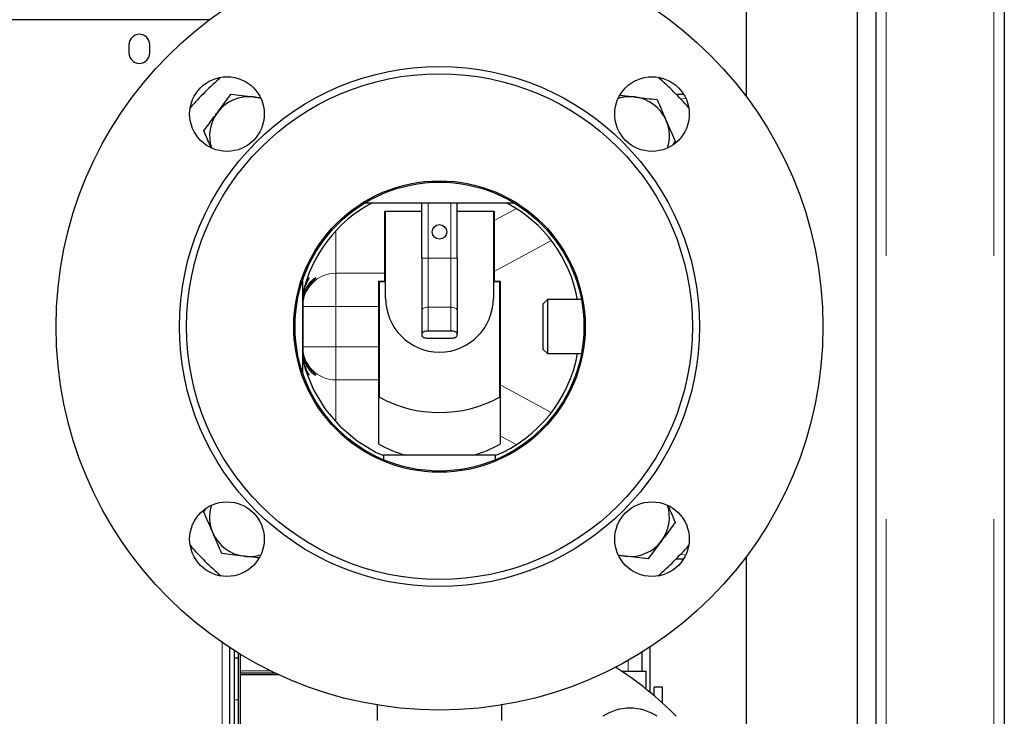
# Model space of a CAD drawing. Header units: millimetres. Extents: x 30 to 245, y 63 to 147.
# Tile 34 of 67: x 120.43 to 125.18, y 79.87 to 83.23. Entities that reach past the tile are written whole.
import ezdxf

# ---------------------------------------------------------------- set-up
doc = ezdxf.new("R2010")
doc.units = ezdxf.units.MM
doc.linetypes.add('PHANTOM', pattern=[12.7, 6.35, -1.27, 1.27, -1.27, 1.27, -1.27])

msp = doc.modelspace()

# ---------------------------------------------------------------- linework, layer by layer
at = {"color": 8, "linetype": 'PHANTOM', "lineweight": 18}
for p, q in [((124.6135, 90.9843), (124.6135, 65.8826)), ((125.1335, 90.9843), (125.1335, 65.8826)), ((123.6371, 82.8732), (123.6014, 82.8732)), ((123.6467, 82.8555), (123.6228, 82.8509)), ((122.4035, 82.0835), (122.4035, 82.3505)), ((122.5135, 82.0835), (122.5135, 82.3505)), ((122.7225, 82.2654), (122.8277, 82.3223)), ((121.9585, 82.2119), (121.9585, 82.0105)), ((122.9963, 82.1674), (122.7225, 82.0193)), ((122.4035, 82.0835), (122.3735, 82.0835)), ((122.4035, 82.0835), (122.4035, 81.8468)), ((122.5135, 82.0835), (122.4035, 82.0835)), ((122.5135, 82.0835), (122.5135, 81.8468)), ((122.5435, 82.0835), (122.5135, 82.0835)), ((121.9585, 82.0105), (122.1945, 82.0105)), ((121.9585, 81.8507), (121.9585, 82.0105)), ((121.9585, 81.8507), (121.7985, 81.8507)), ((121.9585, 81.8507), (121.9585, 81.6562)), ((122.1665, 81.8507), (121.9585, 81.8507)), ((122.4035, 81.8468), (122.4035, 81.7317)), ((122.5135, 81.8468), (122.4035, 81.8468)), ((122.5135, 81.8468), (122.5135, 81.7317)), ((121.7985, 81.6562), (121.9585, 81.6562)), ((121.9585, 81.4964), (121.9585, 81.6562)), ((121.9585, 81.6562), (122.1665, 81.6562)), ((121.9585, 81.4964), (121.9585, 81.2952)), ((122.1665, 81.4964), (121.9585, 81.4964)), ((122.7505, 81.4725), (122.9965, 81.3394)), ((122.8277, 81.1846), (122.7505, 81.2264)), ((123.6014, 80.6337), (123.6371, 80.6337)), ((123.6228, 80.656), (123.6467, 80.6514)), ((121.4105, 75.2618), (121.4105, 80.2289)), ((123.3691, 80.0907), (123.3691, 80.1431)), ((121.6419, 80.0935), (121.4985, 80.0935)), ((121.4885, 79.9535), (121.4685, 79.9535))]:
    msp.add_line(p, q, dxfattribs=at)
at = {"color": 7, "linetype": 'Continuous', "lineweight": 25}
for p, q in [((125.1835, 90.9735), (125.1835, 65.8935)), ((124.5635, 90.9593), (124.5635, 65.8897)), ((123.9375, 83.6935), (123.9375, 82.8648)), ((124.4755, 74.2495), (124.4755, 83.6935)), ((121.3485, 83.2335), (117.6265, 83.2335)), ((120.9605, 83.1135), (120.9605, 83.0735)), ((121.0605, 83.0735), (121.0605, 83.1135)), ((123.637, 82.8734), (123.6012, 82.8734)), ((123.5956, 82.6471), (123.5864, 82.6347)), ((122.0988, 82.3505), (122.8182, 82.3505)), ((122.3735, 82.0835), (122.3735, 82.3505)), ((122.5435, 82.0835), (122.5435, 82.3505)), ((122.1945, 81.9725), (122.1945, 82.3105)), ((122.1945, 82.3105), (122.1965, 82.3105)), ((122.1965, 81.9705), (122.1965, 82.3105)), ((122.1965, 82.3105), (122.1985, 82.3105)), ((122.1985, 81.8905), (122.1985, 82.3105)), ((122.1985, 82.3105), (122.3735, 82.3105)), ((122.5435, 82.3105), (122.7185, 82.3105)), ((122.7185, 82.3105), (122.7185, 81.8905)), ((122.7185, 82.3105), (122.7205, 82.3105)), ((122.7205, 82.3105), (122.7205, 81.9705)), ((122.7205, 82.3105), (122.7225, 82.3105)), ((122.7225, 82.3105), (122.7225, 81.9725)), ((122.3735, 82.0835), (122.3735, 81.8341)), ((122.5435, 82.0835), (122.5435, 81.8341)), ((121.7975, 81.9746), (121.7975, 81.5324)), ((122.1665, 81.1863), (122.1665, 81.9725)), ((122.1665, 81.9725), (122.1945, 81.9725)), ((122.1685, 81.4135), (122.1685, 81.9705)), ((122.1685, 81.9705), (122.1965, 81.9705)), ((122.7205, 81.9705), (122.7485, 81.9705)), ((122.7225, 81.9725), (122.7505, 81.9725)), ((122.7485, 81.9705), (122.7485, 81.4135)), ((122.7505, 81.9725), (122.7505, 81.1863)), ((121.7985, 81.9112), (121.7985, 81.5975)), ((122.9795, 81.8835), (122.9595, 81.8635)), ((122.9595, 81.7535), (122.9595, 81.8635)), ((123.1433, 81.8835), (122.9795, 81.8835)), ((122.9795, 81.8835), (122.9795, 81.7535)), ((122.3735, 81.8341), (122.3735, 81.7191)), ((122.5435, 81.8341), (122.5435, 81.7191)), ((122.3735, 81.7191), (122.3735, 81.7106)), ((122.5135, 81.7317), (122.4035, 81.7317)), ((122.5435, 81.7106), (122.5435, 81.7191)), ((122.9595, 81.6435), (122.9595, 81.7535)), ((122.9795, 81.7535), (122.9795, 81.6235)), ((122.4035, 81.6979), (122.5135, 81.6979)), ((122.9595, 81.6435), (122.9795, 81.6235)), ((122.9795, 81.6235), (123.1433, 81.6235)), ((122.1885, 81.1335), (122.1885, 81.1109)), ((122.7285, 81.1335), (122.1885, 81.1335)), ((122.7285, 81.1109), (122.7285, 81.1335)), ((121.3214, 80.8598), (121.3303, 80.8718)), ((123.6012, 80.6336), (123.637, 80.6336)), ((123.9375, 80.6421), (123.9375, 74.0815)), ((121.4465, 75.2418), (121.4465, 80.2048)), ((121.4685, 80.1906), (121.4685, 75.0618)), ((123.4741, 80.2072), (123.4741, 79.9898)), ((121.4885, 80.1535), (121.4685, 80.1535)), ((121.4885, 80.1535), (121.4885, 80.1782)), ((121.4885, 77.2535), (121.4885, 80.1782)), ((121.4985, 77.2535), (121.4985, 80.172)), ((123.4341, 80.1816), (123.4341, 80.0907)), ((121.4985, 80.0835), (121.6625, 80.0835)), ((121.6839, 80.0735), (121.4985, 80.0735)), ((123.337, 80.0907), (123.4541, 80.0907)), ((123.4541, 80.0907), (123.4541, 80.006)), ((123.5341, 80.014), (123.4941, 80.014)), ((123.4941, 79.9731), (123.4941, 80.014)), ((123.5341, 79.938), (123.5341, 80.014)), ((122.1585, 79.928), (122.1585, 79.8535)), ((122.7585, 79.8535), (122.7585, 79.928))]:
    msp.add_line(p, q, dxfattribs=at)
at = {"color": 7, "linetype": 'Continuous', "lineweight": 25, "flags": 128}
for points in [[(121.5968, 82.8538), (121.5859, 82.8569), (121.5614, 82.8614)], [(122.4035, 81.7317), (122.3977, 81.7315), (122.392, 81.7308), (122.3868, 81.7296), (122.3823, 81.728), (122.3786, 81.7261), (122.3758, 81.7239), (122.3741, 81.7215), (122.3735, 81.7191)], [(122.3735, 81.7106), (122.3741, 81.7081), (122.3758, 81.7057), (122.3786, 81.7036), (122.3823, 81.7016), (122.3868, 81.7001), (122.392, 81.6989), (122.3977, 81.6982), (122.4035, 81.6979)], [(122.5435, 81.7191), (122.5429, 81.7215), (122.5412, 81.7239), (122.5385, 81.7261), (122.5347, 81.728), (122.5302, 81.7296), (122.525, 81.7308), (122.5194, 81.7315), (122.5135, 81.7317)], [(122.5135, 81.6979), (122.5194, 81.6982), (122.525, 81.6989), (122.5302, 81.7001), (122.5347, 81.7016), (122.5385, 81.7036), (122.5412, 81.7057), (122.5429, 81.7081), (122.5435, 81.7106)], [(121.7975, 81.6034), (121.8101, 81.5486), (121.851, 81.448), (121.9074, 81.3551), (121.9778, 81.2725), (122.0606, 81.2021), (122.1534, 81.1457), (122.1897, 81.131)], [(123.3202, 80.6532), (123.3312, 80.65), (123.3556, 80.6455)]]:
    msp.add_lwpolyline(points, dxfattribs=at)
at = {"color": 8, "linetype": 'PHANTOM', "lineweight": 18, "flags": 128}
for points in [[(122.4035, 81.8468), (122.3977, 81.8466), (122.392, 81.8459), (122.3868, 81.8447), (122.3823, 81.8431), (122.3786, 81.8412), (122.3758, 81.839), (122.3741, 81.8366), (122.3735, 81.8341)], [(122.5435, 81.8341), (122.5429, 81.8366), (122.5412, 81.839), (122.5385, 81.8412), (122.5347, 81.8431), (122.5302, 81.8447), (122.525, 81.8459), (122.5194, 81.8466), (122.5135, 81.8468)]]:
    msp.add_lwpolyline(points, dxfattribs=at)
at = {"color": 7, "linetype": 'Continuous', "lineweight": 25}
for centre, radius in [((122.4585, 81.7535), 1.85), ((122.4585, 81.7535), 1.2546), ((122.4585, 81.7535), 1.22), ((121.4332, 82.7788), 0.18), ((123.4838, 82.7788), 0.18), ((122.4585, 81.7535), 0.703), ((122.4585, 81.7535), 0.697), ((122.4585, 82.2105), 0.035), ((121.4332, 80.7282), 0.18), ((123.4838, 80.7282), 0.18)]:
    msp.add_circle(centre, radius, dxfattribs=at)
for centre, radius, start, end in [((121.0105, 83.1135), 0.05, 0, 180), ((121.0105, 83.0735), 0.05, 180, 0), ((122.4585, 81.7535), 1.6, 131.2565, 138.7435), ((122.4585, 81.7535), 1.6, 41.2565, 48.7435), ((121.5393, 82.6727), 0.19, 83.3025, 143.3025), ((123.3778, 82.6727), 0.19, 83.3025, 107.6355), ((123.3778, 82.6727), 0.19, 23.3025, 83.3025), ((121.5393, 82.6727), 0.19, 143.3025, 197.6355), ((123.3778, 82.6727), 0.19, 342.3645, 23.3025), ((122.4365, 81.7716), 0.6527, 117.513, 168.2207), ((122.4799, 81.7698), 0.6542, 10.0021, 62.5618), ((122.4585, 81.8905), 0.26, 180, 0), ((122.4741, 81.7421), 0.6614, 292.5018, 349.6687), ((122.4585, 81.9388), 0.6, 241.0967, 298.9033), ((122.4585, 81.7105), 0.6, 240.8783, 254.0844), ((122.4585, 81.7105), 0.6, 285.9156, 299.1217), ((121.5393, 80.8342), 0.19, 162.3645, 203.3025), ((123.3778, 80.8342), 0.19, 323.3025, 17.6355), ((121.5393, 80.8342), 0.19, 203.3025, 263.3025), ((123.3778, 80.8342), 0.19, 263.3025, 323.3025), ((122.4585, 81.7535), 1.6, 221.2565, 228.7435), ((122.4585, 81.7535), 1.6, 311.2565, 318.7435), ((121.5393, 80.8342), 0.19, 263.3025, 287.6355), ((122.4585, 78.7535), 1.6, 44.427, 57.9577), ((123.3778, 79.6727), 0.24, 56.7729, 123.2271)]:
    msp.add_arc(centre, radius, start, end, dxfattribs=at)
at = {"color": 8, "linetype": 'PHANTOM', "lineweight": 18}
for centre, start, end in [((121.9584, 81.8506), 89.9697, 179.9688), ((121.9584, 81.6563), 180.031, 270.0305)]:
    msp.add_arc(centre, 0.1599, start, end, dxfattribs=at)
at = {"color": 7, "linetype": 'Continuous', "lineweight": 25}
for points, knots in [([(121.3869, 82.7862), (121.4046, 82.8099), (121.4268, 82.8397), (121.4481, 82.8684), (121.4525, 82.8742)], [0, 0, 0, 0, 0.795694, 1, 1, 1, 1]), ([(121.4525, 82.8742), (121.4702, 82.8721), (121.5059, 82.8679), (121.5428, 82.8636), (121.5614, 82.8614)], [0, 0, 0, 0, 0.495457, 1, 1, 1, 1]), ([(121.5614, 82.8614), (121.564, 82.8611), (121.5743, 82.8599), (121.5845, 82.8587), (121.5921, 82.8578)], [0, 0, 0, 0, 0.252017, 1, 1, 1, 1]), ([(123.3319, 82.8694), (123.3361, 82.8689), (123.3583, 82.8663), (123.3812, 82.8636), (123.3999, 82.8614)], [0, 0, 0, 0, 0.185814, 1, 1, 1, 1]), ([(123.3999, 82.8614), (123.4025, 82.8611), (123.422, 82.8588), (123.4589, 82.8545), (123.4921, 82.8506), (123.5089, 82.8486)], [0, 0, 0, 0, 0.0701, 0.530784, 1, 1, 1, 1]), ([(123.5089, 82.8486), (123.5159, 82.8323), (123.5301, 82.7992), (123.5448, 82.7651), (123.5523, 82.7479)], [0, 0, 0, 0, 0.49546, 1, 1, 1, 1]), ([(121.3214, 82.6983), (121.3381, 82.7207), (121.3597, 82.7497), (121.3819, 82.7795), (121.3869, 82.7862)], [0, 0, 0, 0, 0.773408, 1, 1, 1, 1]), ([(123.5523, 82.7479), (123.5533, 82.7455), (123.5611, 82.7274), (123.5758, 82.6933), (123.589, 82.6626), (123.5956, 82.6471)], [0, 0, 0, 0, 0.070102, 0.530785, 1, 1, 1, 1]), ([(121.356, 82.618), (121.3511, 82.6292), (121.3394, 82.6565), (121.328, 82.6828), (121.3214, 82.6983)], [0, 0, 0, 0, 0.412896, 1, 1, 1, 1]), ([(121.7985, 81.8515), (121.8003, 81.8696), (121.8032, 81.8992), (121.8175, 81.9312), (121.8311, 81.9535), (121.8454, 81.971), (121.8585, 81.9843), (121.8639, 81.9904), (121.8548, 81.9857), (121.8404, 81.974), (121.8258, 81.9576), (121.812, 81.9348), (121.801, 81.9061), (121.7993, 81.8824), (121.7985, 81.8708)], [0, 0, 0, 0, 0.1165359, 0.1897259, 0.2649948, 0.3402516, 0.4175694, 0.5138308, 0.6101301, 0.6853447, 0.7625952, 0.8409951, 0.9220548, 1, 1, 1, 1]), ([(121.7985, 81.8839), (121.799, 81.893), (121.7999, 81.9116), (121.8077, 81.9428), (121.8188, 81.9674), (121.8283, 81.9835), (121.8296, 81.9865), (121.8303, 81.9881)], [0, 0, 0, 0, 0.1544419, 0.313859, 0.6244511, 0.8086511, 1, 1, 1, 1]), ([(121.829, 81.9869), (121.8277, 81.9864), (121.8251, 81.9854), (121.816, 81.9687), (121.8114, 81.9601)], [0, 0, 0, 0, 0.4887623, 1, 1, 1, 1]), ([(121.8613, 81.5192), (121.8592, 81.5216), (121.8553, 81.5259), (121.8403, 81.5417), (121.8258, 81.5612), (121.812, 81.5869), (121.801, 81.6182), (121.7993, 81.6432), (121.7985, 81.6555)], [0, 0, 0, 0, 0.198077, 0.352786, 0.511683, 0.672943, 0.839675, 1, 1, 1, 1]), ([(121.7985, 81.6361), (121.8003, 81.619), (121.8032, 81.591), (121.8175, 81.5622), (121.8312, 81.5427), (121.8452, 81.5286), (121.8576, 81.5195), (121.8589, 81.5197), (121.8596, 81.5197)], [0, 0, 0, 0, 0.243186, 0.395921, 0.552994, 0.710038, 0.871385, 1, 1, 1, 1]), ([(121.8303, 81.5186), (121.8288, 81.5215), (121.8259, 81.5272), (121.8089, 81.5594), (121.7993, 81.5944), (121.7986, 81.6182), (121.7985, 81.6231)], [0, 0, 0, 0, 0.3121966, 0.6111372, 0.9206768, 1, 1, 1, 1]), ([(121.3648, 80.7591), (121.3637, 80.7615), (121.356, 80.7795), (121.3413, 80.8136), (121.328, 80.8443), (121.3214, 80.8598)], [0, 0, 0, 0, 0.070088, 0.530783, 1, 1, 1, 1]), ([(123.5607, 80.8898), (123.5656, 80.8783), (123.5775, 80.8508), (123.589, 80.8241), (123.5956, 80.8086)], [0, 0, 0, 0, 0.419324, 1, 1, 1, 1]), ([(123.5956, 80.8086), (123.5913, 80.8028), (123.5699, 80.7742), (123.5478, 80.7444), (123.5301, 80.7207)], [0, 0, 0, 0, 0.204306, 1, 1, 1, 1]), ([(121.4082, 80.6583), (121.4011, 80.6747), (121.3869, 80.7077), (121.3722, 80.7418), (121.3648, 80.7591)], [0, 0, 0, 0, 0.495458, 1, 1, 1, 1]), ([(123.5301, 80.7207), (123.5251, 80.7139), (123.5029, 80.6842), (123.4813, 80.6552), (123.4645, 80.6327)], [0, 0, 0, 0, 0.226591, 1, 1, 1, 1]), ([(121.5171, 80.6455), (121.5145, 80.6458), (121.495, 80.6481), (121.4581, 80.6525), (121.4249, 80.6564), (121.4082, 80.6583)], [0, 0, 0, 0, 0.070089, 0.5307792, 1, 1, 1, 1]), ([(121.5854, 80.6375), (121.5811, 80.638), (121.5588, 80.6406), (121.5358, 80.6433), (121.5171, 80.6455)], [0, 0, 0, 0, 0.189167, 1, 1, 1, 1]), ([(123.3556, 80.6455), (123.353, 80.6458), (123.3426, 80.647), (123.3323, 80.6483), (123.3245, 80.6492)], [0, 0, 0, 0, 0.248089, 1, 1, 1, 1]), ([(123.4645, 80.6327), (123.4468, 80.6348), (123.4111, 80.639), (123.3742, 80.6433), (123.3556, 80.6455)], [0, 0, 0, 0, 0.495452, 1, 1, 1, 1])]:
    msp.add_open_spline(points, degree=3, knots=knots, dxfattribs=at)

doc.saveas('drawing.dxf')
